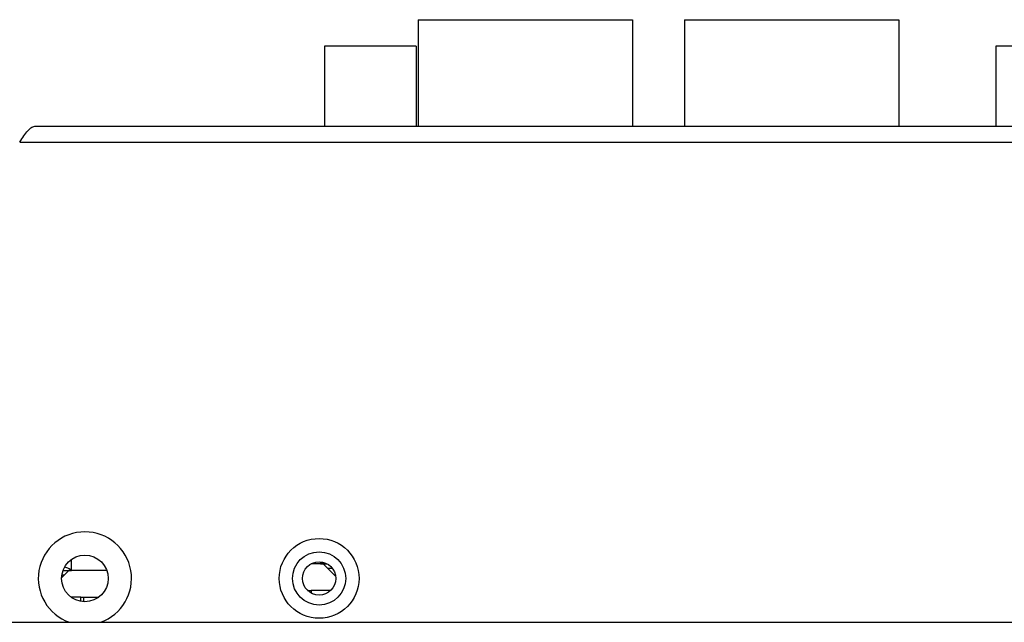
# Model space of a CAD drawing. Header units: millimetres. Extents: x 7205 to 9529, y -660 to 140.
# Tile 5 of 193: x 7314 to 7388, y -589 to -544. Entities that reach past the tile are written whole.
import ezdxf

# ---------------------------------------------------------------- set-up
doc = ezdxf.new("R2010")
doc.units = ezdxf.units.MM
doc.header["$LTSCALE"] = 3

msp = doc.modelspace()

# ---------------------------------------------------------------- linework, layer by layer
at = {"linetype": 'Continuous', "lineweight": 30}
for p, q in [((7344.071, -543.987), (7344.071, -551.987)), ((7344.071, -543.987), (7360.171, -543.987)), ((7360.171, -543.987), (7360.171, -551.987)), ((7364.071, -543.987), (7364.071, -551.987)), ((7364.071, -543.987), (7380.171, -543.987)), ((7380.171, -543.987), (7380.171, -551.987)), ((7337.021, -545.987), (7337.021, -551.987)), ((7343.921, -545.987), (7337.021, -545.987)), ((7343.921, -545.987), (7343.921, -551.987)), ((7387.471, -545.987), (7387.471, -551.987)), ((7401.771, -545.987), (7387.471, -545.987)), ((7315.321, -551.987), (7499.921, -551.987)), ((7314.121, -553.187), (7501.121, -553.187)), ((7318.021, -585.383), (7318.021, -584.551)), ((7336.921, -584.887), (7336.027, -584.887)), ((7336.721, -584.741), (7336.721, -584.883)), ((7336.721, -584.883), (7337.208, -584.883)), ((7337.86, -585.827), (7336.921, -584.887)), ((7337.62, -585.235), (7337.269, -585.235)), ((7317.821, -585.387), (7317.272, -585.936)), ((7317.472, -585.735), (7317.289, -585.735)), ((7317.378, -585.383), (7318.021, -585.383)), ((7320.665, -585.387), (7317.821, -585.387)), ((7318.721, -587.387), (7317.971, -587.387)), ((7318.721, -587.387), (7320.071, -587.387)), ((7318.721, -587.711), (7318.721, -587.387)), ((7318.921, -587.387), (7318.921, -587.734)), ((7335.753, -586.887), (7336.021, -586.887)), ((7335.821, -586.887), (7335.821, -586.947)), ((7337.488, -586.887), (7336.021, -586.887)), ((7336.021, -586.887), (7336.021, -587.083)), ((7282.121, -589.287), (7659.121, -589.287))]:
    msp.add_line(p, q, dxfattribs=at)
for centre, radius in [((7336.621, -585.987), 3), ((7319.021, -585.987), 1.75), ((7336.621, -585.987), 2), ((7336.621, -585.987), 1.25)]:
    msp.add_circle(centre, radius, dxfattribs=at)
msp.add_arc((7319.021, -585.987), 3.5, 289.46295, 250.53705, dxfattribs=at)
msp.add_open_spline([(7314.121, -553.187), (7314.221, -553.03), (7314.421, -552.715), (7314.721, -552.318), (7315.021, -552.041), (7315.221, -552.005), (7315.321, -551.987)], degree=3, dxfattribs=at)
for points, knots in [([(7318.021, -585.383), (7318.019, -585.382), (7317.897, -585.304), (7317.721, -585.194), (7317.564, -585.149), (7317.518, -585.136)], [0, 0, 0, 0, 0.010035, 0.711893, 1, 1, 1, 1]), ([(7336.883, -584.786), (7336.876, -584.79), (7336.824, -584.814), (7336.769, -584.852), (7336.722, -584.882), (7336.721, -584.883)], [0, 0, 0, 0, 0.1453102, 0.9683825, 1, 1, 1, 1])]:
    msp.add_open_spline(points, degree=3, knots=knots, dxfattribs=at)

doc.saveas('drawing.dxf')
